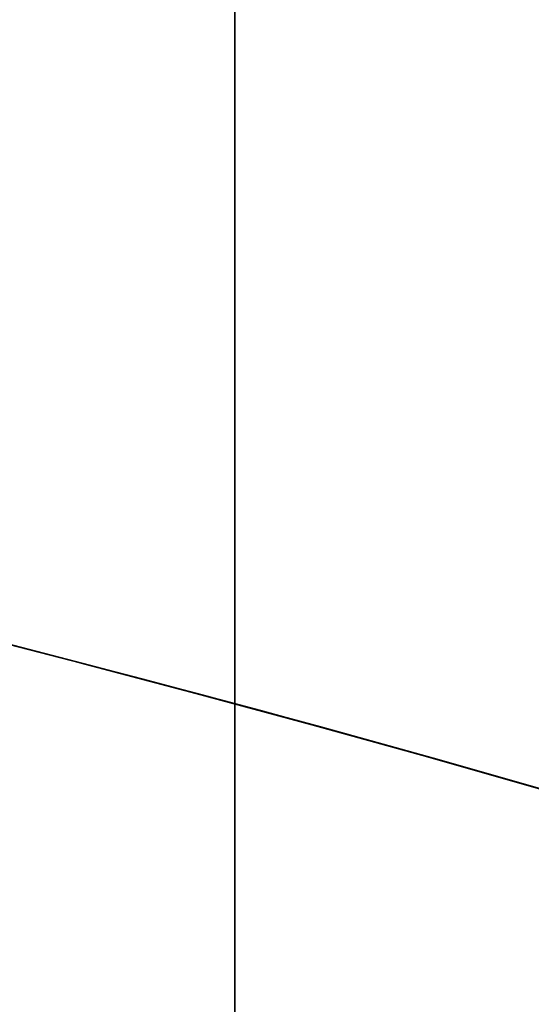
# Model space of a CAD drawing. Header units: millimetres. Extents: x -273 to 273, y -262 to 262.
# Tile 192 of 256: x 0.8742 to 0.9641, y 3.3272 to 3.5. Entities that reach past the tile are written whole.
import ezdxf

# ---------------------------------------------------------------- set-up
doc = ezdxf.new("R2010")
doc.units = ezdxf.units.MM
doc.header["$MEASUREMENT"] = 0
doc.layers.add('Default', color=7, linetype='Continuous', true_color=0x000000)

# ---------------------------------------------------------------- blocks, each defined once
blk = doc.blocks.new('Block 01')
at = {"layer": 'Default', "color": 9, "true_color": 0xbfbfbf, "extrusion": (0.8660254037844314, 0.5000000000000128, 0)}
for centre, radius, start, end in [((-78.44800649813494, 794.3495265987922, -0.2865147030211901), 80.99999999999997, 204.7187670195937, 344.3612688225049), ((-78.4480064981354, 794.3495265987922), 78.99999999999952, 200.7020724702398, 348.550723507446)]:
    blk.add_arc(centre, radius, start, end, dxfattribs=at)
at = {"layer": 'Default', "color": 9, "true_color": 0xbfbfbf, "extrusion": (0.8660254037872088, 0.4999999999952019, 1.495327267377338e-12)}
blk.add_arc((-78.44800649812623, 794.3495265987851, -0.6999999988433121), 80.99999999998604, 205.9708691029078, 344.9246180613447, dxfattribs=at)
at = {"layer": 'Default', "color": 9, "true_color": 0xbfbfbf, "extrusion": (0.8660257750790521, 0.4999993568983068, -8.259251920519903e-08)}
blk.add_arc((-78.44796545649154, 794.3495442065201, -0.9999507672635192), 80.70004528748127, 206.5528344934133, 346.1401302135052, dxfattribs=at)
at = {"layer": 'Default', "color": 9, "true_color": 0xbfbfbf, "extrusion": (0.8660254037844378, 0.5000000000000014, -3.144865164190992e-16)}
blk.add_arc((-78.44800649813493, 794.3495265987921, -1.000000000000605), 79.29999999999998, 200.1706463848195, 348.5946197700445, dxfattribs=at)
at = {"layer": 'Default', "color": 9, "true_color": 0xbfbfbf, "extrusion": (0.866025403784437, 0.5000000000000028, 3.158154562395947e-16)}
blk.add_arc((-78.44800649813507, 794.3495265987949, -0.7000000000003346), 79.00000000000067, 200.2130654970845, 348.5507235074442, dxfattribs=at)
at = {"layer": 'Default', "color": 9, "true_color": 0xbfbfbf}
for points, knots in [([(0.911993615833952, -8.868600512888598, 254.5608155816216), (0.9119936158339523, -8.972087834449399, 257.9163246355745), (0.9119936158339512, -9.062686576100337, 261.2722222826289), (0.9119936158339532, -9.198377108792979, 267.157578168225), (0.911993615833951, -9.249186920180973, 269.6869061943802), (0.9119936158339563, -9.307000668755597, 273.0635295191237), (0.9119936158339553, -9.320665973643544, 273.9107090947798), (0.9119936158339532, -9.359283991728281, 276.460933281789), (0.9119936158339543, -9.381692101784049, 278.164017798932), (0.9119936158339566, -9.410381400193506, 280.7240323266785), (0.9119936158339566, -9.419143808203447, 281.5809323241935), (0.9119936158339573, -9.451137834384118, 285.0366709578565), (0.9119936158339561, -9.467556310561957, 287.6355809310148), (0.911993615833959, -9.483026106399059, 291.996885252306), (0.9119936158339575, -9.48597113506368, 293.7592591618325), (0.9119936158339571, -9.485526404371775, 298.2228741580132), (0.9119936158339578, -9.477929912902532, 300.9241268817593), (0.9119936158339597, -9.459033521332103, 304.5433901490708), (0.9119936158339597, -9.453489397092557, 305.4614127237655), (0.9119936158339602, -9.434506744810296, 308.2447043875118), (0.9119936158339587, -9.418826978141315, 310.1099665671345), (0.9119936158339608, -9.391151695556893, 312.9232220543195), (0.9119936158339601, -9.381135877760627, 313.871227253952), (0.9119936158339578, -9.350094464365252, 316.6296610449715), (0.911993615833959, -9.327343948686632, 318.4400776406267), (0.9119936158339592, -9.290649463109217, 321.1108146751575), (0.9119936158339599, -9.278348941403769, 321.9711505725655), (0.9119936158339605, -9.2396963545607, 324.5784518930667), (0.9119936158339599, -9.211929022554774, 326.3254030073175), (0.911993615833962, -9.167564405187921, 328.9591113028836), (0.9119936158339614, -9.152198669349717, 329.8458834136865), (0.911993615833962, -9.104418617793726, 332.5329892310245), (0.9119936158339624, -9.070750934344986, 334.333307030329), (0.9119936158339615, -9.017812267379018, 337.04714228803), (0.9119936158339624, -8.99961793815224, 337.960675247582), (0.911993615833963, -8.943449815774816, 340.7277936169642), (0.911993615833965, -8.904390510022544, 342.5813629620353), (0.9119936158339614, -8.84366030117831, 345.3747715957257), (0.9119936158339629, -8.82290852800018, 346.3146257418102), (0.911993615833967, -8.75919789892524, 349.1596726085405), (0.9119936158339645, -8.715324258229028, 351.064850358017), (0.9119936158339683, -8.647686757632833, 353.934986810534), (0.9119936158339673, -8.624683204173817, 354.8999586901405), (0.9119936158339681, -8.55438076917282, 357.8185591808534), (0.9119936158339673, -8.506338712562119, 359.7721749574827), (0.9119936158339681, -8.432780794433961, 362.7139027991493), (0.9119936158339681, -8.407865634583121, 363.7020254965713), (0.9119936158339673, -8.33202632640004, 366.687514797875), (0.9119936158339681, -8.280530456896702, 368.684871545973), (0.911993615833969, -8.202142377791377, 371.6907642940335), (0.9119936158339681, -8.175690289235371, 372.6993076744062), (0.9119936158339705, -8.095472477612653, 375.7427316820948), (0.9119936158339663, -8.0413061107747, 377.7776060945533), (0.9119936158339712, -7.959282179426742, 380.8379478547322), (0.9119936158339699, -7.931702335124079, 381.8634187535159), (0.9119936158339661, -7.848367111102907, 384.9535345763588), (0.911993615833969, -7.792382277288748, 387.018177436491), (0.9119936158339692, -7.708021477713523, 390.1209634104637), (0.9119936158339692, -7.679757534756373, 391.1591057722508), (0.9119936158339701, -7.594668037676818, 394.282382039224), (0.9119936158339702, -7.537785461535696, 396.3675184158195), (0.9119936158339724, -7.452492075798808, 399.498454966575), (0.9119936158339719, -7.424022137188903, 400.5442496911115), (0.9119936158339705, -7.310162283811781, 404.7325100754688), (0.9119936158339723, -7.22508745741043, 407.8749950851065), (0.9119936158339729, -7.084865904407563, 413.109724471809), (0.9119936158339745, -7.029219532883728, 415.2019489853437), (0.9119936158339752, -6.892049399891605, 420.4134216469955), (0.9119936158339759, -6.811226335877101, 423.5326923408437), (0.9119936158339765, -6.706009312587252, 427.683857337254), (0.9119936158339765, -6.680049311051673, 428.7157011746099), (0.911993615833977, -6.603190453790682, 431.7953901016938), (0.9119936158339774, -6.552903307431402, 433.843252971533), (0.9119936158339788, -6.47909022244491, 436.9059312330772), (0.9119936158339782, -6.454861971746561, 437.9207263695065), (0.9119936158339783, -6.383400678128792, 440.9439577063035), (0.9119936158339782, -6.336869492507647, 442.9524122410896), (0.9119936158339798, -6.268872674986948, 445.9534809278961), (0.9119936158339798, -6.246633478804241, 446.9460749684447), (0.9119936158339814, -6.181262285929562, 449.8981067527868), (0.9119936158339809, -6.138878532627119, 451.8575620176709), (0.9119936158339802, -6.07717757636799, 454.782989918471), (0.9119936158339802, -6.0570613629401, 455.7489439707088), (0.9119936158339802, -5.998104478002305, 458.6171735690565), (0.9119936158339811, -5.960013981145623, 460.5194645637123), (0.9119936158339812, -5.90471662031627, 463.357359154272), (0.9119936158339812, -5.886734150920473, 464.2929469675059), (0.9119936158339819, -5.834148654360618, 467.066908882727), (0.9119936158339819, -5.800251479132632, 468.9052952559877), (0.9119936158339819, -5.751092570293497, 471.6459008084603), (0.9119936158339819, -5.735131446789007, 472.5481081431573), (0.9119936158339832, -5.688508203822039, 475.2194721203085), (0.9119936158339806, -5.658458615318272, 476.9886369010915), (0.9119936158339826, -5.61479925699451, 479.6243325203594), (0.9119936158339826, -5.600623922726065, 480.4908564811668), (0.9119936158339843, -5.559188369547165, 483.05342551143), (0.9119936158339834, -5.532394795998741, 484.7494737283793), (0.911993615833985, -5.493221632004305, 487.2747711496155), (0.9119936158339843, -5.480473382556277, 488.1040194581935), (0.9119936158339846, -5.443086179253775, 490.5537276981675), (0.9119936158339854, -5.41871116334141, 492.1741849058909), (0.9119936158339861, -5.382635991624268, 494.5857260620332), (0.9119936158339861, -5.370833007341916, 495.3768162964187), (0.9119936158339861, -5.335990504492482, 497.7117270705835), (0.9119936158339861, -5.31295063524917, 499.2555378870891), (0.911993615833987, -5.27821053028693, 501.5520923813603), (0.9119936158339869, -5.266747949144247, 502.30485126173), (0.9119936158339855, -5.232582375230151, 504.5251555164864), (0.9119936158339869, -5.20954819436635, 505.9926824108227), (0.9119936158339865, -5.174006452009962, 508.1751452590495), (0.911993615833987, -5.16215651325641, 508.8901081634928), (0.9119936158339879, -5.126435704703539, 510.9981241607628), (0.9119936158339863, -5.101831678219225, 512.391147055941), (0.9119936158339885, -5.062979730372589, 514.4625377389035), (0.9119936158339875, -5.049892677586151, 515.1409490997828), (0.9119936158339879, -4.99717893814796, 517.785042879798), (0.9119936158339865, -4.954379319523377, 519.7506040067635), (0.9119936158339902, -4.874705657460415, 522.971050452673), (0.9119936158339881, -4.841270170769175, 524.2260686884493), (0.9119936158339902, -4.734915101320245, 527.8710314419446), (0.911993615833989, -4.653769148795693, 530.260640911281), (0.9119936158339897, -4.50767494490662, 533.7900630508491), (0.9119936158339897, -4.456377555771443, 534.9305893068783), (0.9119936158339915, -4.292664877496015, 538.2592411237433), (0.9119936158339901, -4.167429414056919, 540.446659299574), (0.9119936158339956, -3.94882345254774, 543.6850949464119), (0.9119936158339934, -3.872576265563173, 544.737375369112), (0.9119936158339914, -3.632150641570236, 547.8260456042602), (0.9119936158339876, -3.452441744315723, 549.8611813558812), (0.911993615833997, -3.150606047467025, 552.8820981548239), (0.9119936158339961, -3.046349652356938, 553.8697121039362), (0.9119936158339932, -2.721664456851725, 556.786189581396), (0.9119936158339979, -2.48528901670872, 558.7132833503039), (0.9119936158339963, -2.101686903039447, 561.581937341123), (0.9119936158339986, -1.97038108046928, 562.5256071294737), (0.9119936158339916, -1.565874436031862, 565.3286947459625), (0.9119936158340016, -1.278800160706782, 567.1861831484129), (0.9119936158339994, -0.826771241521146, 569.9593601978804), (0.9119936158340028, -0.673393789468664, 570.876850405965), (0.9119936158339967, -0.2057423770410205, 573.6161620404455), (0.9119936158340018, 0.1179122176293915, 575.4365306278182), (0.9119936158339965, 0.6132270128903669, 578.162133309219), (0.9119936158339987, 0.77964332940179, 579.0681718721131), (0.9119936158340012, 1.281285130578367, 581.7841854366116), (0.9119936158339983, 1.619226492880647, 583.5938846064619), (0.9119936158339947, 2.120698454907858, 586.3105700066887), (0.9119936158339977, 2.287010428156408, 587.2168322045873), (0.9119936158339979, 2.69838485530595, 589.4860923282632), (0.9119936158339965, 2.940996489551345, 590.8496583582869), (0.9119936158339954, 3.2538722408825, 592.6708113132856), (0.9119936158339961, 3.331312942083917, 593.1269882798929), (0.9119936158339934, 3.560957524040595, 594.4988948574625), (0.9119936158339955, 3.709981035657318, 595.4152493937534), (0.9119936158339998, 3.925547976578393, 596.7939139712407), (0.9119936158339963, 3.996269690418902, 597.2554963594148), (0.9119936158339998, 4.205237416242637, 598.6514774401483), (0.9119936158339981, 4.338534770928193, 599.5867161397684), (0.911993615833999, 4.527750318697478, 600.999353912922), (0.9119936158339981, 4.589513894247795, 601.475907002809), (0.9119936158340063, 4.771454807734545, 602.9316276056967), (0.9119936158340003, 4.88459274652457, 603.9117420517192), (0.911993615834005, 5.041227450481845, 605.4005573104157), (0.9119936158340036, 5.091999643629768, 605.9084780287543), (0.9119936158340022, 5.240821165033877, 607.480171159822), (0.9119936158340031, 5.329822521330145, 608.5447912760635), (0.9119936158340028, 5.448770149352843, 610.172501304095), (0.9119936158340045, 5.486780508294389, 610.7350559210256), (0.9119936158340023, 5.59680515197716, 612.4996783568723), (0.9119936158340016, 5.65837643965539, 613.7022987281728), (0.9119936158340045, 5.735707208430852, 615.5526534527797), (0.9119936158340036, 5.759504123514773, 616.2001587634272), (0.9119936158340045, 5.82577163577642, 618.2558966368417), (0.911993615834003, 5.857404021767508, 619.6643214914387), (0.9119936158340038, 5.890164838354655, 621.8427462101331), (0.9119936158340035, 5.898611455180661, 622.612757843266), (0.9119936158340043, 5.917099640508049, 625.0794828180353), (0.9119936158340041, 5.916953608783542, 626.7761057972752), (0.9119936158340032, 5.902864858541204, 629.4099498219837), (0.9119936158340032, 5.895089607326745, 630.3473095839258), (0.9119936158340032, 5.868228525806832, 632.857835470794), (0.9119936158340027, 5.84508134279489, 634.4308940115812), (0.9119936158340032, 5.807029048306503, 636.5945367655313), (0.9119936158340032, 5.795993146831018, 637.1852486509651), (0.9119936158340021, 5.759800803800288, 639.0274248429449), (0.9119936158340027, 5.732667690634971, 640.2788206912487), (0.9119936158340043, 5.688155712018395, 642.1928921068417), (0.9119936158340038, 5.672188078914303, 642.855620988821), (0.9119936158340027, 5.62085689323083, 644.923195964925), (0.911993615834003, 5.583810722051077, 646.327975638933), (0.9119936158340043, 5.524639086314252, 648.4769338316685), (0.9119936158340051, 5.503684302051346, 649.2211611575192), (0.9119936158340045, 5.437061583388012, 651.543161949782), (0.9119936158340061, 5.390014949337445, 653.120875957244), (0.9119936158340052, 5.316063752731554, 655.5343420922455), (0.9119936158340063, 5.290086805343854, 656.3701357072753), (0.9119936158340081, 5.208084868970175, 658.9773482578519), (0.9119936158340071, 5.150988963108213, 660.748717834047), (0.9119936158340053, 5.062193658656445, 663.4580676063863), (0.9119936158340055, 5.031179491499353, 664.3960803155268), (0.9119936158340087, 4.933775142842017, 667.3210461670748), (0.9119936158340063, 4.866620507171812, 669.307961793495), (0.9119936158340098, 4.762973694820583, 672.346324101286), (0.9119936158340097, 4.726928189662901, 673.3977936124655), (0.9119936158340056, 4.573662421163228, 677.851601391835), (0.9119936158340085, 4.455211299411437, 681.2538729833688), (0.9119936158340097, 4.249461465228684, 687.1444859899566), (0.9119936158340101, 4.162321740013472, 689.6328390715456), (0.911993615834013, 3.921153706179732, 696.5211448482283), (0.911993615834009, 3.76720525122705, 700.9210878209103), (0.9119936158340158, 3.551600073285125, 707.120066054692), (0.9119936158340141, 3.489170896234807, 708.9190809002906), (0.9119936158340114, 3.294091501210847, 714.5569755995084), (0.9119936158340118, 3.162090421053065, 718.3958735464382), (0.9119936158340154, 2.961368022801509, 724.2802429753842), (0.911993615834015, 2.89189229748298, 726.3256905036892), (0.9119936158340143, 2.597038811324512, 735.045732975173), (0.9119936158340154, 2.374785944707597, 741.7204278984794), (0.9119936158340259, 1.820110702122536, 758.6619688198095), (0.9119936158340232, 1.492886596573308, 768.9289814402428), (0.9119936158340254, 1.174451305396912, 779.1962713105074)], [0.0002810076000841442, 0.0002810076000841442, 0.0002810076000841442, 0.0002810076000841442, 1.00757497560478, 1.00757497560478, 1.76664923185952, 1.76664923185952, 2.02087800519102, 2.02087800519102, 2.53193014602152, 2.53193014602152, 2.78905479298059, 2.78905479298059, 3.56886162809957, 3.56886162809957, 4.09765108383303, 4.09765108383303, 4.90813608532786, 4.90813608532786, 5.18358168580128, 5.18358168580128, 5.74324337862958, 5.74324337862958, 6.02769073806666, 6.02769073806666, 6.57091079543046, 6.57091079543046, 6.829060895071, 6.829060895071, 7.3532548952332, 7.3532548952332, 7.61934626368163, 7.61934626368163, 8.15957232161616, 8.15957232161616, 8.4337032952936, 8.4337032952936, 8.98992787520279, 8.98992787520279, 9.27196664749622, 9.27196664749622, 9.84369616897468, 9.84369616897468, 10.1332810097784, 10.1332810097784, 10.7195622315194, 10.7195622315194, 11.0161016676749, 11.0161016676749, 11.6155220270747, 11.6155220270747, 11.9181950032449, 11.9181950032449, 12.528882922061, 12.528882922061, 12.8366389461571, 12.8366389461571, 13.4562641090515, 13.4562641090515, 13.7678233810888, 13.7678233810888, 14.3935969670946, 14.3935969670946, 14.7074504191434, 14.7074504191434, 15.6505328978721, 15.6505328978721, 16.2784123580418, 16.2784123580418, 17.2144870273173, 17.2144870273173, 17.524129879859, 17.524129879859, 18.138655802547, 18.138655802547, 18.4431712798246, 18.4431712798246, 19.0458485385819, 19.0458485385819, 19.343690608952, 19.343690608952, 19.9316423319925, 19.9316423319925, 20.221480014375, 20.221480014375, 20.7922589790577, 20.7922589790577, 21.0729759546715, 21.0729759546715, 21.6245639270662, 21.6245639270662, 21.895258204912, 21.895258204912, 22.4260652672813, 22.4260652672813, 22.6860488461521, 22.6860488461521, 23.1949127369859, 23.1949127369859, 23.4437112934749, 23.4437112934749, 23.9298968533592, 23.9298968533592, 24.1672495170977, 24.1672495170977, 24.6304483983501, 24.6304483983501, 24.8563077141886, 24.8563077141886, 25.2966386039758, 25.2966386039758, 25.5111708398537, 25.5111708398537, 25.9291805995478, 25.9291805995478, 26.1327667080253, 26.1327667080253, 26.7226727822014, 26.7226727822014, 27.0994039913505, 27.0994039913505, 27.8169403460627, 27.8169403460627, 28.159605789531, 28.159605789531, 28.8172638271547, 28.8172638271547, 29.1339894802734, 29.1339894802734, 29.7473349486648, 29.7473349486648, 30.0455004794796, 30.0455004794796, 30.628396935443, 30.628396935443, 30.9144422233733, 30.9144422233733, 31.4786711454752, 31.4786711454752, 31.7578953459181, 31.7578953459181, 32.3127901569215, 32.3127901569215, 32.5892093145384, 32.5892093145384, 33.1415011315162, 33.1415011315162, 33.4178515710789, 33.4178515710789, 33.8331459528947, 33.8331459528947, 33.9718657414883, 33.9718657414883, 34.2501505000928, 34.2501505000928, 34.3901019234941, 34.3901019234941, 34.6731695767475, 34.6731695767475, 34.8171422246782, 34.8171422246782, 35.1126950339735, 35.1126950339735, 35.2656068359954, 35.2656068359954, 35.5856275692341, 35.5856275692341, 35.7545493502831, 35.7545493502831, 36.1153520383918, 36.1153520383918, 36.3095302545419, 36.3095302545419, 36.7317867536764, 36.7317867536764, 36.9626432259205, 36.9626432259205, 37.4713528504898, 37.4713528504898, 37.7524568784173, 37.7524568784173, 38.2242795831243, 38.2242795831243, 38.4014805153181, 38.4014805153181, 38.7769113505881, 38.7769113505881, 38.9757544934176, 38.9757544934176, 39.3972779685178, 39.3972779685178, 39.6206102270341, 39.6206102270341, 40.0940940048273, 40.0940940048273, 40.3449360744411, 40.3449360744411, 40.8765953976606, 40.8765953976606, 41.1581418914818, 41.1581418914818, 41.7545401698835, 41.7545401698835, 42.0701600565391, 42.0701600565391, 43.0914501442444, 43.0914501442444, 43.8384122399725, 43.8384122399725, 45.1592086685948, 45.1592086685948, 45.6992418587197, 45.6992418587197, 46.8516025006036, 46.8516025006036, 47.4655969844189, 47.4655969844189, 49.4691382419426, 49.4691382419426, 52.550842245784, 52.550842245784, 52.550842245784, 52.550842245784]), ([(0.9119936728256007, -0.4030210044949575, 771.2749575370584), (0.9119936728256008, -0.162553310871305, 763.6293818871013), (0.9119936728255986, 0.08284143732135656, 755.9839594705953), (0.9119936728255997, 0.5516690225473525, 741.6637979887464), (0.9119936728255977, 0.7739312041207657, 734.9890186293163), (0.9119936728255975, 1.068783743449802, 726.2688755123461), (0.9119936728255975, 1.138260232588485, 724.2234005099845), (0.9119936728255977, 1.338983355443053, 718.3389621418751), (0.9119936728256, 1.470984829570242, 714.5000263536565), (0.9119936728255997, 1.666064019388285, 708.8621007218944), (0.9119936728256, 1.72849288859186, 707.0630840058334), (0.9119936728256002, 1.944095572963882, 700.8641419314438), (0.9119936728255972, 2.09804162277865, 696.464250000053), (0.9119936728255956, 2.339202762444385, 689.5761404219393), (0.9119936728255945, 2.426338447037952, 687.0879073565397), (0.9119936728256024, 2.632072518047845, 681.1977745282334), (0.9119936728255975, 2.750511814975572, 677.7958750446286), (0.9119936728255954, 2.90375928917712, 673.3426791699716), (0.9119936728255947, 2.939798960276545, 672.2914011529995), (0.9119936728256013, 3.043425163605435, 669.2537140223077), (0.9119936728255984, 3.110564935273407, 667.2672971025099), (0.911993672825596, 3.207945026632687, 664.3431710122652), (0.9119936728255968, 3.238950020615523, 663.4054753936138), (0.9119936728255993, 3.327714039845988, 660.6972073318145), (0.9119936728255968, 3.38478793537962, 658.926622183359), (0.9119936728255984, 3.466754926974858, 656.3207039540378), (0.9119936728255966, 3.492718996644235, 655.4853891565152), (0.9119936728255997, 3.566627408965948, 653.0735231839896), (0.9119936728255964, 3.613644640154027, 651.496956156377), (0.9119936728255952, 3.680221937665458, 649.1768228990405), (0.9119936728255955, 3.701160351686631, 648.4332767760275), (0.9119936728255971, 3.760278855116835, 646.2865621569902), (0.9119936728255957, 3.797289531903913, 644.883377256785), (0.9119936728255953, 3.848567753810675, 642.81837351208), (0.9119936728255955, 3.864516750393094, 642.1565724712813), (0.9119936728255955, 3.90896979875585, 640.2455222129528), (0.911993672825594, 3.936065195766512, 638.996259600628), (0.911993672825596, 3.972204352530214, 637.1574952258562), (0.9119936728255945, 3.983222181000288, 636.5680034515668), (0.9119936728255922, 4.021200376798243, 634.4095974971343), (0.9119936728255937, 4.04430330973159, 632.840668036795), (0.9119936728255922, 4.07111334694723, 630.3376203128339), (0.9119936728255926, 4.07887409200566, 629.4034854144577), (0.9119936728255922, 4.092941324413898, 626.7804122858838), (0.9119936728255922, 4.093119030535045, 625.0915200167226), (0.9119936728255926, 4.074773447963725, 622.6373860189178), (0.9119936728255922, 4.066393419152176, 621.8719270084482), (0.9119936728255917, 4.033903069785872, 619.7082272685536), (0.9119936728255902, 4.002546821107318, 618.310188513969), (0.9119936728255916, 3.9368688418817, 616.2708985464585), (0.9119936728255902, 3.913304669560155, 615.6291732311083), (0.9119936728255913, 3.836787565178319, 613.7968476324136), (0.9119936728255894, 3.775901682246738, 612.6066661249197), (0.911993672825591, 3.667132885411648, 610.8611315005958), (0.9119936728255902, 3.62958289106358, 610.3050597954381), (0.9119936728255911, 3.512121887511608, 608.6967860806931), (0.9119936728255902, 3.424258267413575, 607.6452161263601), (0.9119936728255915, 3.277337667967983, 606.0929030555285), (0.9119936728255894, 3.22722043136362, 605.5913142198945), (0.9119936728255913, 3.0725691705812, 604.1207356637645), (0.9119936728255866, 2.960841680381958, 603.152496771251), (0.9119936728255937, 2.781097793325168, 601.7138780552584), (0.9119936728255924, 2.72004885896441, 601.2426902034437), (0.9119936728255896, 2.532883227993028, 599.8449380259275), (0.9119936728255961, 2.400956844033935, 598.9190990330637), (0.9119936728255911, 2.194011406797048, 597.5363046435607), (0.9119936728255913, 2.123914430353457, 597.0787017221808), (0.9119936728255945, 1.9100625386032, 595.7107294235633), (0.9119936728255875, 1.762130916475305, 594.8009450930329), (0.9119936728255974, 1.534033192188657, 593.4380696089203), (0.9119936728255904, 1.457050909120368, 592.9845304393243), (0.9119936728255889, 1.145701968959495, 591.1720322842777), (0.9119936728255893, 0.9041236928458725, 589.814153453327), (0.9119936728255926, 0.4941447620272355, 587.5524143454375), (0.9119936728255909, 0.3282191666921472, 586.6482110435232), (0.9119936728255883, -0.1727233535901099, 583.9343087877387), (0.91199367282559, -0.5106050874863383, 582.1249269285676), (0.9119936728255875, -1.012573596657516, 579.4072338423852), (0.9119936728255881, -1.179286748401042, 578.4996315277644), (0.9119936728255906, -1.67597799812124, 575.7666698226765), (0.9119936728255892, -2.000751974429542, 573.9401838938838), (0.9119936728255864, -2.470316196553, 571.1901006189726), (0.9119936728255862, -2.624445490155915, 570.2682789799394), (0.911993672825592, -3.078976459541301, 567.480318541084), (0.9119936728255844, -3.367765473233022, 565.6121712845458), (0.9119936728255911, -3.774835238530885, 562.7921833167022), (0.9119936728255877, -3.907027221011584, 561.8424586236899), (0.9119936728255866, -4.293298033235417, 558.9548731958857), (0.9119936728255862, -4.531359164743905, 557.0148479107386), (0.9119936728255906, -4.85837970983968, 554.0788205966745), (0.9119936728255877, -4.96338552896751, 553.0846225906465), (0.9119936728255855, -5.267332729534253, 550.0442321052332), (0.9119936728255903, -5.448288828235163, 547.9963191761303), (0.9119936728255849, -5.690333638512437, 544.8890367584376), (0.9119936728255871, -5.767068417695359, 543.8308184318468), (0.9119936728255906, -5.986969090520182, 540.5757349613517), (0.9119936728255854, -6.112920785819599, 538.3778613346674), (0.9119936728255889, -6.277506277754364, 535.0345952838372), (0.9119936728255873, -6.329050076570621, 533.8897178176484), (0.9119936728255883, -6.475758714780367, 530.3489994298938), (0.9119936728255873, -6.55722097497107, 527.9527796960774), (0.911993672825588, -6.66393641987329, 524.2991944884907), (0.9119936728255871, -6.697465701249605, 523.0419342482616), (0.911993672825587, -6.777329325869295, 519.8169500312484), (0.9119936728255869, -6.820216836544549, 517.849190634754), (0.911993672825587, -6.873024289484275, 515.2025541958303), (0.9119936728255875, -6.886130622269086, 514.5236764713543), (0.911993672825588, -6.925032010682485, 512.4511958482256), (0.9119936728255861, -6.949662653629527, 511.0575931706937), (0.9119936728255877, -6.985415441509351, 508.9488996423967), (0.9119936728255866, -6.997273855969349, 508.233802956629), (0.9119936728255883, -7.03283525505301, 506.0511814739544), (0.911993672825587, -7.055878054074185, 504.5836623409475), (0.911993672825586, -7.090050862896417, 502.3635167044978), (0.911993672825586, -7.101514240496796, 501.6108817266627), (0.911993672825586, -7.136252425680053, 499.3148834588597), (0.9119936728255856, -7.15928754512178, 497.771528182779), (0.911993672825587, -7.19411846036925, 495.4374092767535), (0.9119936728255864, -7.205916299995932, 494.646635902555), (0.9119936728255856, -7.241972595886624, 492.2361802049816), (0.9119936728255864, -7.266332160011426, 490.6165071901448), (0.9119936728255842, -7.303692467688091, 488.168051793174), (0.9119936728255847, -7.316430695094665, 487.3392586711), (0.9119936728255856, -7.355570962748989, 484.8154198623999), (0.9119936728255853, -7.382340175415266, 483.120384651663), (0.9119936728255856, -7.423736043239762, 480.5593852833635), (0.9119936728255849, -7.43789728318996, 479.6934092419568), (0.911993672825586, -7.481512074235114, 477.0594152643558), (0.911993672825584, -7.511529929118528, 475.2914091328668), (0.9119936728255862, -7.558102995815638, 472.6218115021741), (0.9119936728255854, -7.574046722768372, 471.720206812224), (0.9119936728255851, -7.623151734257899, 468.9814372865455), (0.9119936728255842, -7.657011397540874, 467.144285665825), (0.9119936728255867, -7.709538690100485, 464.3721861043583), (0.911993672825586, -7.727501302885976, 463.4372237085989), (0.9119936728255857, -7.782738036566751, 460.601207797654), (0.911993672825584, -7.820787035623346, 458.7001687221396), (0.9119936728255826, -7.879680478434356, 455.833811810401), (0.9119936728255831, -7.899775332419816, 454.8684785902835), (0.9119936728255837, -7.961411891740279, 451.9448929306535), (0.9119936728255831, -8.00375219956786, 449.9866556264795), (0.9119936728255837, -8.069057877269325, 447.0364320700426), (0.9119936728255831, -8.091275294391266, 446.0444301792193), (0.9119936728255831, -8.159207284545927, 443.0450969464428), (0.9119936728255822, -8.205695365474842, 441.0377805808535), (0.9119936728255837, -8.277092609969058, 438.016225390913), (0.9119936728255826, -8.301299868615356, 437.001971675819), (0.9119936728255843, -8.375051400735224, 433.9408569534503), (0.9119936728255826, -8.425298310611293, 431.8940095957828), (0.9119936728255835, -8.502098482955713, 428.8158007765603), (0.9119936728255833, -8.528039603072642, 427.7844265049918), (0.9119936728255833, -8.633185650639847, 423.6349784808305), (0.9119936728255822, -8.713958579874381, 420.5169339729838), (0.9119936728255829, -8.851054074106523, 415.307322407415), (0.911993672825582, -8.906674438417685, 413.2157407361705), (0.9119936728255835, -9.046841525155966, 407.9823516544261), (0.9119936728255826, -9.131890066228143, 404.8405512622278), (0.911993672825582, -9.24572165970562, 400.6531100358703), (0.9119936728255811, -9.274186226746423, 399.607471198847), (0.9119936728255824, -9.359467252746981, 396.4769048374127), (0.9119936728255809, -9.416344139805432, 394.391975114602), (0.9119936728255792, -9.501428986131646, 391.2689490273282), (0.91199367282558, -9.529692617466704, 390.230858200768), (0.9119936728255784, -9.614056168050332, 387.128132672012), (0.9119936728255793, -9.670045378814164, 385.0634911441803), (0.911993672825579, -9.753391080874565, 381.9733185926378), (0.911993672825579, -9.780975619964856, 380.9477978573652), (0.9119936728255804, -9.863017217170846, 377.8872146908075), (0.9119936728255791, -9.917197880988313, 375.8521409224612), (0.9119936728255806, -9.99744104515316, 372.8083594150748), (0.9119936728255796, -10.02390273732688, 371.7996665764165), (0.911993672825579, -10.10232306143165, 368.7932350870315), (0.9119936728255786, -10.1538428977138, 366.7954808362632), (0.9119936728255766, -10.2297220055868, 363.8093364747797), (0.9119936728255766, -10.2546515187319, 362.8209655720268), (0.9119936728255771, -10.3282557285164, 359.8784038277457), (0.9119936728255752, -10.37633102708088, 357.9241935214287), (0.911993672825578, -10.44668704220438, 355.004641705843), (0.9119936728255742, -10.46970945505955, 354.039323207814), (0.9119936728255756, -10.537406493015, 351.1680585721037), (0.9119936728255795, -10.5813220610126, 349.2620896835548), (0.9119936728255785, -10.64509906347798, 346.4157957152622), (0.9119936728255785, -10.66587384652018, 345.4754967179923), (0.9119936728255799, -10.72667568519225, 342.6806664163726), (0.9119936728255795, -10.7657847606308, 340.8261098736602), (0.9119936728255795, -10.82203065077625, 338.0574496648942), (0.9119936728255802, -10.84025164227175, 337.143374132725), (0.9119936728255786, -10.89327243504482, 334.4278260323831), (0.9119936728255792, -10.92699657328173, 332.626326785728), (0.9119936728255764, -10.97486388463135, 329.937387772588), (0.9119936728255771, -10.99025926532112, 329.04997685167), (0.9119936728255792, -11.03471438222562, 326.4142704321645), (0.9119936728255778, -11.06254333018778, 324.6659481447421), (0.9119936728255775, -11.10129019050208, 322.0565303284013), (0.9119936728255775, -11.11362247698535, 321.1954626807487), (0.9119936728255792, -11.15041715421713, 318.5223755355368), (0.9119936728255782, -11.17323670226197, 316.7103259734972), (0.9119936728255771, -11.20438489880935, 313.9493355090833), (0.9119936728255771, -11.2144378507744, 313.00042178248), (0.9119936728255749, -11.24222473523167, 310.18435379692), (0.9119936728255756, -11.2579790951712, 308.3171719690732), (0.9119936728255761, -11.27707344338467, 305.5309366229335), (0.9119936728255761, -11.2826545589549, 304.6119072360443), (0.9119936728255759, -11.3016971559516, 300.988502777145), (0.9119936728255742, -11.30940141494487, 298.2840770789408), (0.9119936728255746, -11.31001913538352, 293.8150580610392), (0.9119936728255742, -11.30714076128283, 292.0504794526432), (0.9119936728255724, -11.29183007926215, 287.6836209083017), (0.9119936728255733, -11.27550105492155, 285.0813470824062), (0.9119936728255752, -11.24361662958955, 281.6211020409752), (0.9119936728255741, -11.23488057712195, 280.7630777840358), (0.9119936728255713, -11.20626756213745, 278.1997026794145), (0.9119936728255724, -11.18390694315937, 276.494377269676), (0.9119936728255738, -11.14535458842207, 273.9407974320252), (0.9119936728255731, -11.13171024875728, 273.092506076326), (0.9119936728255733, -11.07397700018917, 269.711491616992), (0.9119936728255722, -11.02321946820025, 267.1788808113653), (0.9119936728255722, -10.88758926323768, 261.2841621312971), (0.9119936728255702, -10.79697785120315, 257.9221898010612), (0.9119936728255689, -10.69344721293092, 254.5606252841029)], [0.786852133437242, 0.786852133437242, 0.786852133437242, 0.786852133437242, 3.081672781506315, 3.081672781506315, 5.085228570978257, 5.085228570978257, 5.699229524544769, 5.699229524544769, 6.851600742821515, 6.851600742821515, 7.391636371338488, 7.391636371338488, 8.712429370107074, 8.712429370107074, 9.459371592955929, 9.459371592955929, 10.48058769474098, 10.48058769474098, 10.79616825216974, 10.79616825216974, 11.39246091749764, 11.39246091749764, 11.67393942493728, 11.67393942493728, 12.20542761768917, 12.20542761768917, 12.45616459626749, 12.45616459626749, 12.92939376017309, 12.92939376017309, 13.15257433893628, 13.15257433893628, 13.57373986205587, 13.57373986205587, 13.77237444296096, 13.77237444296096, 14.14732293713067, 14.14732293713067, 14.32424782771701, 14.32424782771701, 14.79512620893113, 14.79512620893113, 15.0754926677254, 15.0754926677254, 15.58242508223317, 15.58242508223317, 15.81223812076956, 15.81223812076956, 16.23210861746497, 16.23210861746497, 16.4249594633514, 16.4249594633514, 16.78290532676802, 16.78290532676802, 16.95033443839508, 16.95033443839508, 17.26735345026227, 17.26735345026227, 17.41880188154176, 17.41880188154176, 17.71161253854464, 17.71161253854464, 17.85433926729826, 17.85433926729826, 18.13522422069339, 18.13522422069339, 18.27424665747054, 18.27424665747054, 18.55099645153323, 18.55099645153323, 18.68909745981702, 18.68909745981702, 19.10305581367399, 19.10305581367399, 19.37891870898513, 19.37891870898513, 19.93112780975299, 19.93112780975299, 20.20790738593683, 20.20790738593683, 20.76422196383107, 20.76422196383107, 21.04445097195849, 21.04445097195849, 21.61114858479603, 21.61114858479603, 21.89859350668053, 21.89859350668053, 22.48447090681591, 22.48447090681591, 22.78415035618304, 22.78415035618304, 23.40042640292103, 23.40042640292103, 23.71850893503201, 23.71850893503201, 24.37855119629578, 24.37855119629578, 24.7222014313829, 24.7222014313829, 25.44122734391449, 25.44122734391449, 25.81845179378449, 25.81845179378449, 26.40882859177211, 26.40882859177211, 26.6125085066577, 26.6125085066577, 27.03062390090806, 27.03062390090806, 27.24517225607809, 27.24517225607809, 27.68547135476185, 27.68547135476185, 27.91128655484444, 27.91128655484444, 28.37434883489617, 28.37434883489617, 28.61161227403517, 28.61161227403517, 29.09758433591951, 29.09758433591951, 29.3462613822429, 29.3462613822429, 29.85485839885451, 29.85485839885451, 30.1146989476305, 30.1146989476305, 30.6452054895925, 30.6452054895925, 30.91574426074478, 30.91574426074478, 31.46701470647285, 31.46701470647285, 31.74757137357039, 31.74757137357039, 32.3180300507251, 32.3180300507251, 32.60770926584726, 32.60770926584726, 33.195350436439, 33.195350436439, 33.49304179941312, 33.49304179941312, 34.09542957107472, 34.09542957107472, 34.39980757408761, 34.39980757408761, 35.01407576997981, 35.01407576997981, 35.32359967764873, 35.32359967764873, 36.25936395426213, 36.25936395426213, 36.88708132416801, 36.88708132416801, 37.82999197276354, 37.82999197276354, 38.14380664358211, 38.14380664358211, 38.76952949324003, 38.76952949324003, 39.08107655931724, 39.08107655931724, 39.70070316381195, 39.70070316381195, 40.00847265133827, 40.00847265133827, 40.61921265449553, 40.61921265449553, 40.92192411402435, 40.92192411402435, 41.52144609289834, 41.52144609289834, 41.81804855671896, 41.81804855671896, 42.40448009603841, 42.40448009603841, 42.69415212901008, 42.69415212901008, 43.2660799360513, 43.2660799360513, 43.54822969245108, 43.54822969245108, 44.10469970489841, 44.10469970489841, 44.37896497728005, 44.37896497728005, 44.91948244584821, 44.91948244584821, 45.18573069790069, 45.18573069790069, 45.7102602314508, 45.7102602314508, 45.96858862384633, 45.96858862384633, 46.51220331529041, 46.51220331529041, 46.79686844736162, 46.79686844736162, 47.35698844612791, 47.35698844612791, 47.63267330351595, 47.63267330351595, 48.4439075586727, 48.4439075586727, 48.97321304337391, 48.97321304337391, 49.75379990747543, 49.75379990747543, 50.01118368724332, 50.01118368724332, 50.52274989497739, 50.52274989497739, 50.77723268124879, 50.77723268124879, 51.53705264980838, 51.53705264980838, 52.54585545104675, 52.54585545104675, 52.54585545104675, 52.54585545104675]), ([(0.6999999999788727, -3.724947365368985, 563.7537687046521), (0.7785398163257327, -3.724947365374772, 563.7537687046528), (0.9347174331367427, -3.660334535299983, 563.7444415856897), (0.9999999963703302, -3.505759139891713, 563.7221280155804), (0.999999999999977, -3.428025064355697, 563.7109067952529)], [-4.479046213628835e-11, -4.479046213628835e-11, -4.479046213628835e-11, -4.479046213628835e-11, 0.5, 0.9999999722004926, 0.9999999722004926, 0.9999999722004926, 0.9999999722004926])]:
    blk.add_open_spline(points, degree=3, knots=knots, dxfattribs=at)
blk.add_open_spline([(0.6999999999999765, -3.161769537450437, 551.8851726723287), (0.7785398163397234, -3.161769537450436, 551.8851726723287), (0.9347173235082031, -3.226728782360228, 551.8916630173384), (1.000000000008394, -3.382132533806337, 551.9071900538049), (0.9999999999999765, -3.460283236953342, 551.9149984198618)], degree=3, dxfattribs=at)

msp = doc.modelspace()

# ---------------------------------------------------------------- linework, layer by layer
at = {"layer": 'Default', "color": 9, "true_color": 0xbfbfbf}
for centre, radius in [((2.48689957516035e-13, 4.67546815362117e-14, -579.6680000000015), 16), ((1.76744971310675e-13, 1.17676755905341e-15, -67.067876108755), 3.5), ((1.502247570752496e-14, 1.572370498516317e-15, -65.41749310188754), 3.5)]:
    msp.add_circle(centre, radius, dxfattribs=at)
for centre, radius, start, end in [((-1.395194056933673e-13, 8.22590239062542e-15), 100.8499999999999, 0.002522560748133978, 180), ((-1.324139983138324e-13, 1.730501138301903e-14, -43.99999999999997), 100.8499999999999, 0.002522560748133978, 180), ((-3.8628076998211e-14, 1.277357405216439e-14, -22), 100.85, 0.002522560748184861, 270), ((3.505158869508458e-14, 1.727075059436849e-14, -44), 100.0500000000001, 0.002522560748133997, 180.0000000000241), ((3.320097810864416e-14, 8.206820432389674e-15), 100.0500000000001, 0.002522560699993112, 180), ((-3.8628076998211e-14, 1.277357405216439e-14, -22), 100.05, 0.00252256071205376, 270), ((2.486899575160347e-13, 4.820173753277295e-14, -579.1680000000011), 15.99999999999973, 269.9999999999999, 89.99999999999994), ((2.48689957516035e-13, 4.464902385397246e-14, -580.168000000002), 16, 270, 89.99999999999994), ((2.486899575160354e-13, 7.48470901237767e-14, -578.6680000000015), 15.49999999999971, 269.9999999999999, 89.9999999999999), ((2.486899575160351e-13, 2.749419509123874e-14, -591.6680000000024), 7.5, 14.96623824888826, 165.0337617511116), ((2.486899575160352e-13, 9.565976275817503e-15, -603.1680000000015), 7.499999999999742, 269.9999999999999, 89.99999999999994), ((2.486899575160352e-13, 4.598129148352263e-14, -580.1680000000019), 7.500000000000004, 270, 89.99999999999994), ((2.48689957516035e-13, 7.789619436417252e-15, -603.668000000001), 6.999999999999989, 269.9999999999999, 89.9999999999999), ((2.486899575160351e-13, 2.428411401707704e-14, -593.6680000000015), 4.4585, 17.25956172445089, 162.7404382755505), ((2.48689957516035e-13, 7.345530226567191e-15, -603.6680000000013), 4.458500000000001, 270, 89.99999999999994), ((2.486344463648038e-13, 1.275439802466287e-14, -583.6680000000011), 4.45849999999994, 277.9224263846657, 89.9999999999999), ((2.448644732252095e-14, 7.79312288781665e-15, -62.8678761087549), 4.449999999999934, 59.47667614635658, 239.4766761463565), ((2.185933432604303e-14, -9.758911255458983e-15, -59.66787610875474), 4.450000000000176, 59.47667614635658, 239.4766761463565), ((2.410389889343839e-14, 7.796626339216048e-15, -62.8678761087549), 4.449999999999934, 239.4766761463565, 59.47667614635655), ((2.080400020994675e-14, -9.18803421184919e-15, -59.66787610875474), 4.450000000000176, 239.4766761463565, 59.47667614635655), ((1.76525766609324e-13, 1.571503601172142e-15, -66.16787610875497), 3.5, 0.1740811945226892, 180.1740811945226), ((1.753766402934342e-13, 8.090921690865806e-16, -67.96787610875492), 3.499999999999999, 2.220794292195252, 178.1273680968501), ((3.33066907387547e-15, 2.23850431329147e-15, -66.16787610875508), 3.500000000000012, 0, 89.9999999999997), ((1.376676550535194e-14, 2.016459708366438e-15, -64.66711009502), 3.500000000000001, 0, 89.9999999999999)]:
    msp.add_arc(centre, radius, start, end, dxfattribs=at)
for points, weights, knots in [([(-112.052876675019, 3.686125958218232e-13, -41.67126407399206), (-112.052876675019, -112.052876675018, -41.67126407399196), (-3.551012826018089e-13, -112.052876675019, -41.67126407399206), (112.052876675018, -112.052876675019, -41.67126407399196), (112.052876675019, -3.848246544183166e-13, -41.67126407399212), (112.052876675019, 112.0528766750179, -41.671264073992), (3.859245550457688e-13, 112.052876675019, -41.67126407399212)], [1, 0.7071067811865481, 1, 0.7071067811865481, 1, 0.7071067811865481, 1], [-528.0367412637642, -528.0367412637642, -528.0367412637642, -352.0244941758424, -352.0244941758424, -176.0122470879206, -176.0122470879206, 0, 0, 0]), ([(3.733584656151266e-13, 108.255644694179, -41.67126407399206), (108.255644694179, 108.255644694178, -41.67126407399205), (108.255644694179, -3.295794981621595e-13, -41.67126407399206), (108.255644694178, -108.255644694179, -41.67126407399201), (-3.424886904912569e-13, -108.255644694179, -41.67126407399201), (-108.255644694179, -108.255644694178, -41.67126407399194), (-108.255644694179, 3.561743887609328e-13, -41.67126407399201)], [1, 0.7071067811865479, 1, 0.7071067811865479, 1, 0.7071067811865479, 1], [0, 0, 0, 170.0475690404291, 170.0475690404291, 340.0951380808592, 340.0951380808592, 510.1427071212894, 510.1427071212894, 510.1427071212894]), ([(2.109977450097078e-13, 58.94401797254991, -59.09351528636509), (58.94401797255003, 58.94401797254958, -59.09351528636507), (58.94401797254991, -1.942115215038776e-13, -59.09351528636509), (58.94401797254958, -58.94401797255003, -59.09351528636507), (-1.805700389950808e-13, -58.94401797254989, -59.09351528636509), (-58.94401797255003, -58.94401797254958, -59.09351528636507), (-58.9440179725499, 1.973562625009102e-13, -59.09351528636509), (-58.94401797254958, 58.94401797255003, -59.09351528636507), (2.109977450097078e-13, 58.94401797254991, -59.09351528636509)], [0.9909948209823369, 0.7007391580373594, 0.9909948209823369, 0.7007391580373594, 0.9909948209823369, 0.7007391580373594, 0.9909948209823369, 0.7007391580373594, 0.9909948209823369], [0, 0, 0, 224.1057533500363, 224.1057533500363, 448.211506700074, 448.211506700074, 672.3172600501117, 672.3172600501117, 896.423013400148, 896.423013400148, 896.423013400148]), ([(2.044550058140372e-13, 56.93896143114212, -58.00311703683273), (56.93896143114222, 56.93896143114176, -58.00311703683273), (56.93896143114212, -1.875516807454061e-13, -58.00311703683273), (56.93896143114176, -56.9389614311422, -58.00311703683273), (-1.737930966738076e-13, -56.9389614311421, -58.00311703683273), (-56.93896143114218, -56.93896143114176, -58.00311703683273), (-56.93896143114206, 1.906964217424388e-13, -58.00311703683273), (-56.93896143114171, 56.93896143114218, -58.00311703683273), (2.044550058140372e-13, 56.93896143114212, -58.00311703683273)], [0.9915545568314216, 0.70113495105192, 0.9915545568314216, 0.70113495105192, 0.9915545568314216, 0.70113495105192, 0.9915545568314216, 0.70113495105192, 0.9915545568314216], [0, 0, 0, 216.5112893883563, 216.5112893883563, 433.0225787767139, 433.0225787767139, 649.5338681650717, 649.5338681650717, 866.045157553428, 866.045157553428, 866.045157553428])]:
    msp.add_rational_spline(points, weights, degree=2, knots=knots, dxfattribs=at)
msp.add_open_spline([(2.700062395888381e-13, 7.615262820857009e-14, -794.7135367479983), (43.37750000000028, 25.04401130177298, -775.8033956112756), (86.7550000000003, 50.08802260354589, -756.8932544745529)], degree=2, dxfattribs=at)

# ---------------------------------------------------------------- block references
at = {"layer": 'Default', "color": 9, "true_color": 0xbfbfbf, "extrusion": (0, 0, -1), "rotation": 180}
msp.add_blockref('Block 01', (0, 8.233708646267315e-15, -200), dxfattribs=at)

doc.saveas('drawing.dxf')
